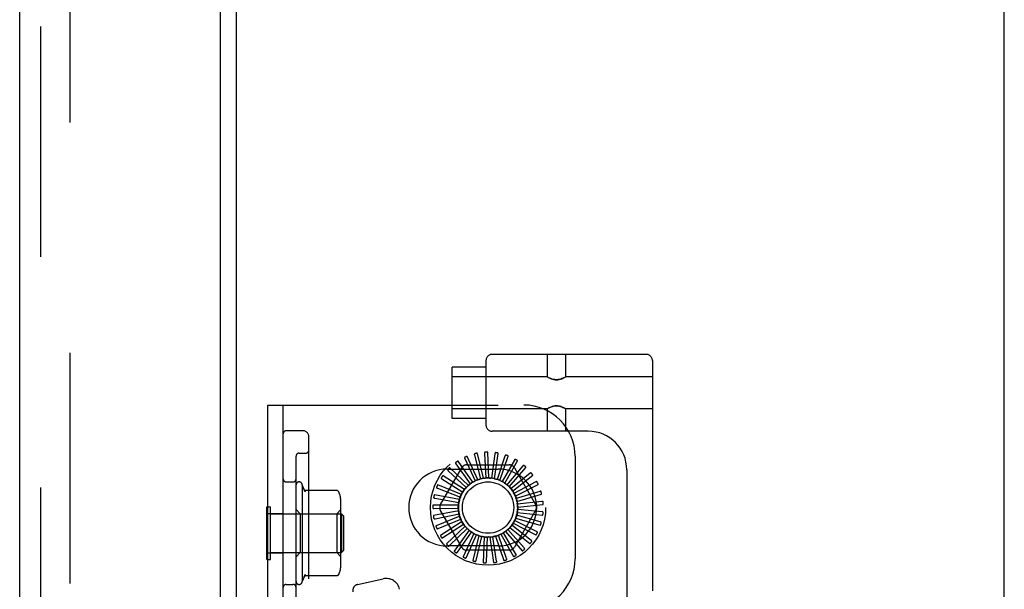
# Model space of a CAD drawing. Header units: inches. Extents: x 0 to 204, y 0 to 132.
# Tile 111 of 118: x 119.8 to 124.61, y 51.31 to 54.09. Entities that reach past the tile are written whole.
import ezdxf

# ---------------------------------------------------------------- set-up
doc = ezdxf.new("R2010")
doc.units = ezdxf.units.IN
doc.header["$LTSCALE"] = 11.243375
doc.header["$MEASUREMENT"] = 0
doc.linetypes.add('HIDDEN', pattern=[0.2, 0.1, -0.1])
doc.layers.get('0').update_dxf_attribs({"linetype": 'CONTINUOUS'})
doc.layers.add('DEFAULT_2', color=8, linetype='HIDDEN')
doc.layers.add('DOOR_ASSEMBLY', color=7, linetype='CONTINUOUS')

msp = doc.modelspace()

# ---------------------------------------------------------------- linework, layer by layer
at = {"color": 3, "linetype": 'Continuous'}
for p, q in [((120.8579, 12.9075), (120.8579, 86.0115)), ((124.6079, 11.5845), (124.6079, 85.9595))]:
    msp.add_line(p, q, dxfattribs=at)
at = {"layer": 'DEFAULT_2', "color": 8, "linetype": 'HIDDEN'}
for p, q in [((120.0454, 86.194), (120.0454, 12.7251)), ((122.8594, 52.4567), (122.1069, 52.4567)), ((122.3757, 52.4567), (122.3757, 52.3472)), ((122.4657, 52.4567), (122.4657, 52.3472)), ((122.0769, 52.4267), (122.0769, 52.1117)), ((122.8894, 52.4267), (122.8894, 46.9262)), ((121.9119, 52.1442), (121.9119, 52.3942)), ((122.0769, 52.3942), (121.9119, 52.3942)), ((122.3757, 52.3472), (121.9119, 52.3472)), ((122.3757, 52.3472), (122.3762, 52.3468)), ((122.3779, 52.3459), (122.3762, 52.3469)), ((122.3807, 52.3444), (122.3777, 52.346)), ((122.4634, 52.3459), (122.4652, 52.3469)), ((122.4651, 52.3468), (122.4657, 52.3472)), ((122.8894, 52.3472), (122.4657, 52.3472)), ((121.0119, 46.7095), (121.0119, 52.2095)), ((121.0119, 52.2095), (122.2619, 52.2095)), ((121.0869, 46.7095), (121.0869, 52.2095)), ((122.3757, 52.1912), (121.9119, 52.1912)), ((122.3757, 52.1912), (122.3762, 52.1915)), ((122.3757, 52.1912), (122.3757, 52.0817)), ((122.3762, 52.1915), (122.3779, 52.1925)), ((122.4636, 52.1924), (122.4606, 52.194)), ((122.4652, 52.1915), (122.4634, 52.1925)), ((122.4651, 52.1916), (122.4657, 52.1912)), ((122.4657, 52.1912), (122.4657, 52.0817)), ((122.8894, 52.1912), (122.4657, 52.1912)), ((122.0769, 52.1442), (121.9119, 52.1442)), ((121.1819, 52.0845), (121.1019, 52.0845)), ((122.5764, 52.0817), (122.1069, 52.0817)), ((121.2119, 46.8645), (121.2119, 52.0545)), ((121.1644, 51.9751), (121.1969, 51.9751)), ((122.0915, 51.8537), (122.0855, 51.9785)), ((121.1494, 51.2089), (121.1494, 51.9601)), ((122.0128, 51.8333), (121.9403, 51.9351)), ((121.9731, 51.9484), (122.0238, 51.8392)), ((122.0376, 51.8451), (121.9857, 51.9587)), ((122.0203, 51.9656), (122.0495, 51.8488)), ((122.0641, 51.852), (122.0347, 51.9734)), ((122.07, 51.9736), (122.0765, 51.8534)), ((122.1203, 51.972), (122.1039, 51.8528)), ((122.1187, 51.8502), (122.1365, 51.9739)), ((122.1693, 51.9609), (122.1308, 51.847)), ((122.1448, 51.8417), (122.1856, 51.9598)), ((122.2154, 51.9408), (122.156, 51.8362)), ((122.1687, 51.8283), (122.2312, 51.9366)), ((122.5119, 51.9595), (122.5119, 51.4595)), ((121.8548, 51.7241), (121.9582, 51.9033)), ((121.8869, 51.897), (122.1369, 51.897)), ((121.8925, 51.8889), (121.9801, 51.8065)), ((121.9907, 51.817), (121.9003, 51.9033)), ((121.9299, 51.9225), (122.0004, 51.8249)), ((121.9835, 51.9179), (122.1904, 51.9179)), ((122.2569, 51.9123), (122.1787, 51.8208)), ((122.1897, 51.8107), (122.2716, 51.9052)), ((122.2156, 51.9033), (122.3191, 51.7241)), ((122.7644, 51.8937), (122.7644, 47.4592)), ((121.1019, 51.8345), (121.1344, 51.8345)), ((121.862, 51.8489), (121.9637, 51.7845)), ((121.9721, 51.7969), (121.867, 51.8644)), ((122.2922, 51.8765), (122.1981, 51.8014)), ((122.207, 51.7894), (122.3052, 51.8667)), ((122.3201, 51.8346), (122.2135, 51.7787)), ((121.1794, 51.8195), (121.1794, 51.3495)), ((121.194, 51.7861), (121.1794, 51.8195)), ((121.3471, 51.793), (121.1953, 51.793)), ((121.8397, 51.8038), (121.9517, 51.7598)), ((121.9577, 51.7736), (121.8417, 51.82)), ((122.22, 51.7653), (122.331, 51.8225)), ((122.3395, 51.7882), (122.2243, 51.7535)), ((121.3684, 51.4329), (121.3684, 51.7361)), ((121.9479, 51.748), (121.8252, 51.7716)), ((121.8263, 51.7553), (121.9446, 51.7333)), ((122.2112, 51.7813), (122.211, 51.7815)), ((122.2281, 51.7391), (122.348, 51.7743)), ((122.3499, 51.739), (122.2301, 51.7267)), ((121.0069, 51.4565), (121.0069, 51.7125)), ((121.0069, 51.7125), (121.0249, 51.7125)), ((121.0249, 51.4565), (121.0249, 51.7125)), ((121.1694, 51.6795), (121.1494, 51.6995)), ((121.3484, 51.6795), (121.3684, 51.6995)), ((121.9431, 51.721), (121.8182, 51.721)), ((121.9436, 51.6935), (121.8208, 51.6699)), ((121.8224, 51.7052), (121.9427, 51.706)), ((121.9582, 51.5158), (121.8548, 51.6949)), ((122.3191, 51.6949), (122.2156, 51.5158)), ((122.3507, 51.6887), (122.2308, 51.6993)), ((122.2312, 51.7118), (122.3556, 51.7237)), ((121.0119, 51.681), (121.0869, 51.681)), ((121.0249, 51.6785), (121.3719, 51.6785)), ((121.1694, 51.6795), (121.1694, 51.4895)), ((121.1694, 51.6795), (121.3484, 51.6795)), ((121.3484, 51.6795), (121.3484, 51.4895)), ((121.3719, 51.6785), (121.3719, 51.4905)), ((121.3819, 51.6685), (121.3719, 51.6785)), ((121.3819, 51.6685), (121.3819, 51.5005)), ((121.828, 51.6552), (121.946, 51.6788)), ((121.9492, 51.6667), (121.8332, 51.6202)), ((121.8429, 51.6072), (121.9544, 51.6527)), ((121.9598, 51.6414), (121.8546, 51.5738)), ((122.3241, 51.5922), (122.2167, 51.6466)), ((122.2217, 51.658), (122.3416, 51.6228)), ((122.342, 51.6392), (122.2263, 51.6723)), ((122.229, 51.6845), (122.3534, 51.6726)), ((121.8667, 51.5628), (121.9675, 51.6286)), ((121.975, 51.6186), (121.8845, 51.5323)), ((121.8984, 51.5238), (121.985, 51.6075)), ((121.9942, 51.599), (121.9217, 51.4972)), ((121.937, 51.4915), (122.0061, 51.59)), ((122.1724, 51.5934), (122.2543, 51.4989)), ((122.2634, 51.5124), (122.184, 51.6028)), ((122.1929, 51.6116), (122.2911, 51.5344)), ((122.2976, 51.5494), (122.2025, 51.6232)), ((122.2095, 51.6335), (122.3206, 51.5762)), ((122.0168, 51.5835), (121.9649, 51.4698)), ((121.981, 51.4671), (122.0302, 51.5769)), ((122.0419, 51.5725), (122.0124, 51.451)), ((122.0288, 51.4514), (122.0563, 51.5685)), ((122.0687, 51.5664), (122.0627, 51.4416)), ((122.0787, 51.4451), (122.0836, 51.5653)), ((122.0961, 51.5656), (122.1139, 51.4419)), ((122.1289, 51.4483), (122.1109, 51.5673)), ((122.1231, 51.5699), (122.164, 51.4518)), ((122.1775, 51.4609), (122.1374, 51.5744)), ((122.1489, 51.5793), (122.2114, 51.471)), ((122.223, 51.4826), (122.1621, 51.5864)), ((121.3819, 51.5005), (121.3719, 51.4905)), ((122.1369, 51.522), (121.8869, 51.522)), ((122.1904, 51.5012), (121.9835, 51.5012)), ((121.0069, 51.4565), (121.0249, 51.4565)), ((121.0119, 51.488), (121.0869, 51.488)), ((121.0249, 51.4905), (121.3719, 51.4905)), ((121.1694, 51.4895), (121.1494, 51.4695)), ((121.1694, 51.4895), (121.3484, 51.4895)), ((121.3484, 51.4895), (121.3684, 51.4695)), ((121.194, 51.3829), (121.1794, 51.3495)), ((121.3471, 51.376), (121.1953, 51.376)), ((121.4501, 51.3344), (121.5746, 51.362)), ((121.1019, 51.3345), (121.1344, 51.3345))]:
    msp.add_line(p, q, dxfattribs=at)
for points in [[(122.4611, 52.3446), (122.4575, 52.3428), (122.4531, 52.3407), (122.4479, 52.3385), (122.4419, 52.3364), (122.4353, 52.3346), (122.4281, 52.3334), (122.4206, 52.3329), (122.4132, 52.3334), (122.406, 52.3346), (122.3994, 52.3364), (122.3934, 52.3385), (122.3882, 52.3407), (122.3838, 52.3428), (122.3803, 52.3446)], [(122.3807, 52.3444), (122.3846, 52.3424), (122.3893, 52.3402), (122.3949, 52.3379), (122.401, 52.3359), (122.4074, 52.3343), (122.414, 52.3333), (122.4207, 52.3329), (122.4274, 52.3333), (122.434, 52.3343), (122.4405, 52.3359), (122.4465, 52.338), (122.452, 52.3402), (122.4568, 52.3424), (122.4607, 52.3444), (122.4636, 52.346)], [(122.3777, 52.1924), (122.3807, 52.194), (122.3845, 52.196), (122.3893, 52.1982), (122.3948, 52.2004), (122.4009, 52.2025), (122.4073, 52.2041), (122.4139, 52.2051), (122.4206, 52.2055), (122.4273, 52.2051), (122.4339, 52.2041), (122.4404, 52.2025), (122.4465, 52.2005), (122.452, 52.1982), (122.4568, 52.196), (122.4606, 52.194)], [(122.4611, 52.1938), (122.4576, 52.1956), (122.4532, 52.1977), (122.448, 52.1999), (122.442, 52.202), (122.4354, 52.2038), (122.4282, 52.205), (122.4208, 52.2055), (122.4133, 52.205), (122.406, 52.2038), (122.3994, 52.202), (122.3935, 52.1999), (122.3882, 52.1977), (122.3838, 52.1956), (122.3803, 52.1938)], [(122.0724, 51.9794), (122.072, 51.9793), (122.0716, 51.9792), (122.0712, 51.979), (122.0709, 51.9787), (122.0706, 51.9783), (122.0704, 51.9779), (122.0703, 51.9775), (122.0702, 51.977), (122.0701, 51.9765), (122.07, 51.976), (122.07, 51.9754), (122.07, 51.9748), (122.07, 51.9742), (122.07, 51.9736)], [(122.0855, 51.9785), (122.0855, 51.9787), (122.0854, 51.9788), (122.0853, 51.979), (122.0852, 51.9791), (122.085, 51.9792), (122.0848, 51.9793), (122.0846, 51.9793), (122.0844, 51.9794), (122.0842, 51.9795), (122.0839, 51.9795), (122.0837, 51.9796), (122.0834, 51.9796), (122.0831, 51.9796), (122.0829, 51.9797), (122.0826, 51.9797), (122.0823, 51.9797), (122.082, 51.9797), (122.0817, 51.9797), (122.0813, 51.9797), (122.0811, 51.9797)], [(122.1238, 51.9773), (122.1233, 51.9773), (122.1229, 51.9772), (122.1225, 51.9771), (122.1221, 51.9768), (122.1218, 51.9765), (122.1215, 51.9762), (122.1213, 51.9758), (122.1211, 51.9754), (122.1209, 51.9749), (122.1207, 51.9743), (122.1206, 51.9738), (122.1205, 51.9732), (122.1204, 51.9726), (122.1203, 51.972)], [(122.1365, 51.9739), (122.1365, 51.9741), (122.1364, 51.9743), (122.1363, 51.9744), (122.1362, 51.9746), (122.1361, 51.9747), (122.1359, 51.9748), (122.1357, 51.9749), (122.1355, 51.975), (122.1353, 51.9751), (122.1351, 51.9752), (122.1348, 51.9753), (122.1346, 51.9754), (122.1343, 51.9755), (122.1341, 51.9756), (122.1338, 51.9756), (122.1335, 51.9757), (122.1332, 51.9758), (122.1329, 51.9758), (122.1326, 51.9759), (122.1322, 51.976)], [(121.9288, 51.9287), (121.9285, 51.9284), (121.9282, 51.9281), (121.928, 51.9277), (121.9279, 51.9273), (121.9279, 51.9269), (121.9279, 51.9264), (121.928, 51.926), (121.9282, 51.9255), (121.9284, 51.925), (121.9286, 51.9245), (121.9289, 51.924), (121.9292, 51.9235), (121.9296, 51.923), (121.9299, 51.9225)], [(121.9403, 51.9351), (121.9402, 51.9352), (121.9401, 51.9353), (121.9399, 51.9353), (121.9397, 51.9353), (121.9395, 51.9353), (121.9393, 51.9353), (121.9391, 51.9353), (121.9389, 51.9352), (121.9386, 51.9351), (121.9384, 51.935), (121.9382, 51.9349), (121.9379, 51.9348), (121.9377, 51.9347), (121.9375, 51.9346), (121.9372, 51.9345), (121.9369, 51.9343), (121.9367, 51.9342), (121.9364, 51.934), (121.9361, 51.9338), (121.9359, 51.9337)], [(121.9732, 51.9547), (121.9728, 51.9544), (121.9724, 51.9542), (121.9722, 51.9538), (121.972, 51.9534), (121.9719, 51.953), (121.9719, 51.9526), (121.9719, 51.9521), (121.9719, 51.9516), (121.9721, 51.9511), (121.9722, 51.9506), (121.9724, 51.95), (121.9726, 51.9495), (121.9728, 51.9489), (121.9731, 51.9484)], [(121.9857, 51.9587), (121.9856, 51.9589), (121.9854, 51.959), (121.9853, 51.9591), (121.9851, 51.9591), (121.9849, 51.9592), (121.9847, 51.9592), (121.9845, 51.9592), (121.9843, 51.9591), (121.984, 51.9591), (121.9838, 51.9591), (121.9835, 51.959), (121.9833, 51.959), (121.983, 51.9589), (121.9828, 51.9588), (121.9825, 51.9587), (121.9822, 51.9586), (121.9819, 51.9585), (121.9816, 51.9584), (121.9813, 51.9583), (121.981, 51.9582)], [(122.0216, 51.9718), (122.0212, 51.9716), (122.0208, 51.9714), (122.0205, 51.9711), (122.0202, 51.9708), (122.0201, 51.9704), (122.0199, 51.97), (122.0199, 51.9695), (122.0198, 51.969), (122.0198, 51.9685), (122.0199, 51.9679), (122.02, 51.9674), (122.0201, 51.9668), (122.0202, 51.9662), (122.0203, 51.9656)], [(122.0347, 51.9734), (122.0346, 51.9736), (122.0345, 51.9737), (122.0343, 51.9738), (122.0342, 51.9739), (122.034, 51.9739), (122.0338, 51.974), (122.0336, 51.974), (122.0333, 51.9741), (122.0331, 51.9741), (122.0329, 51.9741), (122.0326, 51.9741), (122.0324, 51.9741), (122.0321, 51.974), (122.0318, 51.974), (122.0315, 51.974), (122.0312, 51.974), (122.0309, 51.9739), (122.0306, 51.9739), (122.0303, 51.9738), (122.0299, 51.9737)], [(122.1738, 51.9655), (122.1733, 51.9656), (122.1729, 51.9656), (122.1725, 51.9655), (122.1721, 51.9653), (122.1717, 51.9651), (122.1714, 51.9648), (122.1711, 51.9645), (122.1708, 51.9641), (122.1705, 51.9636), (122.1702, 51.9632), (122.17, 51.9626), (122.1698, 51.9621), (122.1696, 51.9615), (122.1693, 51.9609)], [(122.1856, 51.9598), (122.1856, 51.9599), (122.1856, 51.9601), (122.1856, 51.9603), (122.1855, 51.9604), (122.1853, 51.9606), (122.1852, 51.9607), (122.185, 51.9609), (122.1849, 51.961), (122.1847, 51.9612), (122.1845, 51.9613), (122.1843, 51.9614), (122.184, 51.9616), (122.1838, 51.9617), (122.1836, 51.9618), (122.1833, 51.962), (122.183, 51.9621), (122.1827, 51.9622), (122.1825, 51.9623), (122.1822, 51.9624), (122.1819, 51.9626)], [(122.2206, 51.9444), (122.2202, 51.9446), (122.2198, 51.9447), (122.2194, 51.9447), (122.2189, 51.9446), (122.2186, 51.9445), (122.2182, 51.9442), (122.2178, 51.9439), (122.2174, 51.9436), (122.2171, 51.9432), (122.2167, 51.9428), (122.2164, 51.9423), (122.2161, 51.9419), (122.2158, 51.9413), (122.2154, 51.9408)], [(122.2312, 51.9366), (122.2313, 51.9367), (122.2313, 51.9369), (122.2312, 51.9371), (122.2312, 51.9372), (122.2311, 51.9374), (122.231, 51.9376), (122.2308, 51.9378), (122.2307, 51.9379), (122.2305, 51.9381), (122.2304, 51.9383), (122.2302, 51.9385), (122.23, 51.9386), (122.2298, 51.9388), (122.2296, 51.939), (122.2293, 51.9392), (122.2291, 51.9393), (122.2288, 51.9395), (122.2286, 51.9397), (122.2283, 51.9399), (122.228, 51.9401)], [(121.8902, 51.8948), (121.8899, 51.8945), (121.8897, 51.8941), (121.8896, 51.8937), (121.8896, 51.8933), (121.8896, 51.8928), (121.8898, 51.8924), (121.89, 51.892), (121.8902, 51.8915), (121.8905, 51.8911), (121.8908, 51.8907), (121.8912, 51.8902), (121.8916, 51.8898), (121.892, 51.8894), (121.8925, 51.8889)], [(121.9003, 51.9033), (121.9001, 51.9034), (121.9, 51.9034), (121.8998, 51.9034), (121.8996, 51.9034), (121.8994, 51.9034), (121.8992, 51.9033), (121.899, 51.9032), (121.8988, 51.9031), (121.8986, 51.903), (121.8984, 51.9029), (121.8982, 51.9027), (121.898, 51.9026), (121.8978, 51.9024), (121.8976, 51.9022), (121.8973, 51.9021), (121.8971, 51.9019), (121.8969, 51.9017), (121.8966, 51.9014), (121.8964, 51.9012), (121.8961, 51.901)], [(122.2627, 51.9149), (122.2623, 51.9151), (122.2619, 51.9153), (122.2615, 51.9154), (122.2611, 51.9154), (122.2606, 51.9153), (122.2602, 51.9152), (122.2598, 51.9149), (122.2594, 51.9147), (122.259, 51.9144), (122.2585, 51.914), (122.2581, 51.9136), (122.2577, 51.9132), (122.2573, 51.9128), (122.2569, 51.9123)], [(122.2716, 51.9052), (122.2716, 51.9053), (122.2717, 51.9055), (122.2717, 51.9056), (122.2717, 51.9058), (122.2716, 51.906), (122.2715, 51.9062), (122.2714, 51.9064), (122.2713, 51.9066), (122.2712, 51.9068), (122.2711, 51.907), (122.2709, 51.9072), (122.2708, 51.9074), (122.2706, 51.9076), (122.2704, 51.9078), (122.2702, 51.908), (122.27, 51.9083), (122.2698, 51.9085), (122.2696, 51.9087), (122.2693, 51.909), (122.2691, 51.9092)], [(122.2983, 51.8779), (122.298, 51.8782), (122.2977, 51.8785), (122.2973, 51.8786), (122.2969, 51.8787), (122.2964, 51.8787), (122.296, 51.8786), (122.2955, 51.8785), (122.2951, 51.8783), (122.2946, 51.8781), (122.2941, 51.8778), (122.2937, 51.8775), (122.2932, 51.8772), (122.2927, 51.8769), (122.2922, 51.8765)], [(121.8587, 51.8543), (121.8585, 51.8538), (121.8583, 51.8534), (121.8583, 51.853), (121.8584, 51.8526), (121.8585, 51.8522), (121.8587, 51.8518), (121.859, 51.8514), (121.8593, 51.851), (121.8597, 51.8507), (121.8601, 51.8503), (121.8605, 51.8499), (121.861, 51.8496), (121.8615, 51.8492), (121.862, 51.8489)], [(121.867, 51.8644), (121.8668, 51.8645), (121.8667, 51.8645), (121.8665, 51.8645), (121.8663, 51.8645), (121.8661, 51.8644), (121.866, 51.8643), (121.8658, 51.8641), (121.8656, 51.864), (121.8654, 51.8639), (121.8652, 51.8637), (121.8651, 51.8635), (121.8649, 51.8633), (121.8647, 51.8631), (121.8645, 51.8629), (121.8643, 51.8627), (121.8641, 51.8625), (121.8639, 51.8622), (121.8638, 51.862), (121.8636, 51.8617), (121.8634, 51.8615)], [(122.0128, 51.8333), (122.0148, 51.8342), (122.0169, 51.8352), (122.0189, 51.8361), (122.0209, 51.8369)], [(122.0238, 51.8392), (122.0234, 51.8387), (122.023, 51.8383), (122.0225, 51.8379), (122.022, 51.8375), (122.0215, 51.8372), (122.0209, 51.8369)], [(122.0376, 51.8451), (122.0397, 51.8456), (122.0419, 51.8462), (122.0441, 51.8467), (122.0462, 51.8471)], [(122.0495, 51.8488), (122.049, 51.8484), (122.0485, 51.8481), (122.048, 51.8477), (122.0474, 51.8475), (122.0468, 51.8473), (122.0462, 51.8471)], [(122.0641, 51.852), (122.0663, 51.8521), (122.0686, 51.8522), (122.0708, 51.8523), (122.073, 51.8523)], [(122.0765, 51.8534), (122.076, 51.8531), (122.0754, 51.8528), (122.0748, 51.8526), (122.0742, 51.8525), (122.0736, 51.8524), (122.073, 51.8523)], [(122.0915, 51.8537), (122.0937, 51.8534), (122.0959, 51.8531), (122.0981, 51.8528), (122.1003, 51.8524)], [(122.1039, 51.8528), (122.1034, 51.8526), (122.1028, 51.8524), (122.1021, 51.8523), (122.1015, 51.8523), (122.1009, 51.8523), (122.1003, 51.8524)], [(122.1187, 51.8502), (122.1208, 51.8495), (122.1229, 51.8488), (122.125, 51.8481), (122.1271, 51.8473)], [(122.1308, 51.847), (122.1301, 51.8469), (122.1295, 51.8468), (122.1289, 51.8469), (122.1283, 51.8469), (122.1277, 51.8471), (122.1271, 51.8473)], [(122.1448, 51.8417), (122.1467, 51.8406), (122.1486, 51.8395), (122.1505, 51.8383), (122.1524, 51.8372)], [(122.156, 51.8362), (122.1553, 51.8362), (122.1547, 51.8363), (122.1541, 51.8364), (122.1535, 51.8366), (122.153, 51.8369), (122.1524, 51.8372)], [(122.3052, 51.8667), (122.3054, 51.8668), (122.3054, 51.867), (122.3055, 51.8671), (122.3055, 51.8673), (122.3055, 51.8675), (122.3054, 51.8677), (122.3054, 51.8679), (122.3053, 51.8681), (122.3052, 51.8684), (122.3051, 51.8686), (122.305, 51.8688), (122.3049, 51.869), (122.3048, 51.8693), (122.3046, 51.8695), (122.3045, 51.8698), (122.3043, 51.87), (122.3041, 51.8703), (122.304, 51.8706), (122.3038, 51.8708), (122.3036, 51.871)], [(122.3264, 51.8348), (122.3261, 51.8352), (122.3258, 51.8355), (122.3255, 51.8358), (122.3251, 51.8359), (122.3247, 51.836), (122.3242, 51.836), (122.3238, 51.836), (122.3233, 51.8359), (122.3228, 51.8358), (122.3223, 51.8356), (122.3217, 51.8354), (122.3212, 51.8351), (122.3206, 51.8349), (122.3201, 51.8346)], [(121.1881, 51.7963), (121.1894, 51.7946), (121.1905, 51.7928), (121.1916, 51.7911), (121.1925, 51.7893), (121.1934, 51.7876), (121.1941, 51.7859)], [(121.1953, 51.793), (121.1941, 51.7931), (121.1928, 51.7934), (121.1916, 51.7938), (121.1906, 51.7943), (121.1898, 51.7947), (121.1892, 51.7952), (121.1888, 51.7955), (121.1885, 51.7958), (121.1883, 51.7961), (121.1882, 51.7963), (121.1881, 51.7963)], [(121.3548, 51.7894), (121.354, 51.7903), (121.3531, 51.7911), (121.3521, 51.7917), (121.351, 51.7922), (121.3499, 51.7927), (121.3487, 51.7929), (121.3475, 51.793), (121.3471, 51.793)], [(121.364, 51.7713), (121.3638, 51.772), (121.3622, 51.7768), (121.3602, 51.7814), (121.3576, 51.7857), (121.3548, 51.7894)], [(121.8354, 51.8084), (121.8353, 51.808), (121.8352, 51.8076), (121.8353, 51.8072), (121.8354, 51.8068), (121.8356, 51.8064), (121.8359, 51.806), (121.8363, 51.8057), (121.8366, 51.8054), (121.8371, 51.8051), (121.8375, 51.8048), (121.838, 51.8046), (121.8386, 51.8043), (121.8391, 51.8041), (121.8397, 51.8038)], [(121.8417, 51.82), (121.8415, 51.8201), (121.8413, 51.82), (121.8411, 51.82), (121.841, 51.8199), (121.8408, 51.8198), (121.8407, 51.8197), (121.8405, 51.8195), (121.8404, 51.8193), (121.8402, 51.8191), (121.8401, 51.819), (121.8399, 51.8187), (121.8398, 51.8185), (121.8396, 51.8183), (121.8395, 51.8181), (121.8394, 51.8178), (121.8392, 51.8175), (121.8391, 51.8173), (121.8389, 51.817), (121.8388, 51.8167), (121.8387, 51.8163)], [(121.9637, 51.7845), (121.9636, 51.7839), (121.9635, 51.7833), (121.9634, 51.7827), (121.9631, 51.7821), (121.9628, 51.7816), (121.9625, 51.781)], [(121.9721, 51.7969), (121.9736, 51.7985), (121.9752, 51.8001), (121.9767, 51.8017), (121.9783, 51.8033)], [(121.9801, 51.8065), (121.9799, 51.8059), (121.9797, 51.8053), (121.9794, 51.8048), (121.9791, 51.8042), (121.9787, 51.8037), (121.9783, 51.8033)], [(121.9907, 51.817), (121.9925, 51.8183), (121.9943, 51.8196), (121.9962, 51.8209), (121.998, 51.8221)], [(122.0004, 51.8249), (122.0001, 51.8244), (121.9998, 51.8239), (121.9994, 51.8234), (121.999, 51.8229), (121.9985, 51.8225), (121.998, 51.8221)], [(122.1687, 51.8283), (122.1704, 51.8269), (122.1721, 51.8255), (122.1738, 51.824), (122.1754, 51.8225)], [(122.1787, 51.8208), (122.1781, 51.821), (122.1775, 51.8212), (122.1769, 51.8214), (122.1764, 51.8217), (122.1759, 51.8221), (122.1754, 51.8225)], [(122.1897, 51.8107), (122.1911, 51.809), (122.1925, 51.8072), (122.1939, 51.8055), (122.1952, 51.8037)], [(122.1981, 51.8014), (122.1975, 51.8017), (122.197, 51.802), (122.1965, 51.8024), (122.196, 51.8028), (122.1956, 51.8032), (122.1952, 51.8037)], [(122.207, 51.7894), (122.2077, 51.7881), (122.2084, 51.7868), (122.2091, 51.7855), (122.2098, 51.7842), (122.2104, 51.7828), (122.211, 51.7815)], [(122.331, 51.8225), (122.3312, 51.8226), (122.3313, 51.8228), (122.3314, 51.8229), (122.3314, 51.8231), (122.3314, 51.8233), (122.3314, 51.8235), (122.3314, 51.8237), (122.3314, 51.8239), (122.3313, 51.8242), (122.3313, 51.8244), (122.3312, 51.8247), (122.3311, 51.8249), (122.3311, 51.8252), (122.331, 51.8254), (122.3309, 51.8257), (122.3308, 51.826), (122.3307, 51.8263), (122.3305, 51.8266), (122.3304, 51.8269), (122.3302, 51.8272)], [(122.3458, 51.7872), (122.3456, 51.7877), (122.3454, 51.788), (122.3451, 51.7883), (122.3447, 51.7886), (122.3443, 51.7887), (122.3439, 51.7888), (122.3434, 51.7889), (122.3429, 51.7889), (122.3424, 51.7888), (122.3419, 51.7888), (122.3413, 51.7887), (122.3407, 51.7885), (122.3401, 51.7884), (122.3395, 51.7882)], [(121.8212, 51.7591), (121.8212, 51.7586), (121.8212, 51.7582), (121.8214, 51.7578), (121.8216, 51.7574), (121.8219, 51.7571), (121.8222, 51.7568), (121.8226, 51.7565), (121.823, 51.7563), (121.8235, 51.7561), (121.824, 51.7559), (121.8245, 51.7557), (121.8251, 51.7556), (121.8257, 51.7555), (121.8263, 51.7553)], [(121.8252, 51.7716), (121.825, 51.7716), (121.8248, 51.7716), (121.8247, 51.7715), (121.8245, 51.7714), (121.8244, 51.7712), (121.8243, 51.7711), (121.8241, 51.7709), (121.824, 51.7707), (121.8239, 51.7705), (121.8238, 51.7703), (121.8237, 51.77), (121.8236, 51.7698), (121.8235, 51.7695), (121.8234, 51.7693), (121.8233, 51.769), (121.8233, 51.7687), (121.8232, 51.7684), (121.8231, 51.7681), (121.823, 51.7678), (121.8229, 51.7674)], [(121.9479, 51.748), (121.9487, 51.75), (121.9495, 51.7521), (121.9504, 51.7542), (121.9512, 51.7562)], [(121.9517, 51.7598), (121.9518, 51.7592), (121.9518, 51.7586), (121.9517, 51.758), (121.9516, 51.7574), (121.9515, 51.7568), (121.9512, 51.7562)], [(121.9577, 51.7736), (121.9588, 51.7755), (121.96, 51.7773), (121.9613, 51.7792), (121.9625, 51.781)], [(122.2135, 51.7787), (122.213, 51.7791), (122.2126, 51.7794), (122.2122, 51.7798), (122.2118, 51.7803), (122.2115, 51.7808), (122.2112, 51.7813)], [(122.22, 51.7653), (122.2206, 51.7631), (122.2213, 51.761), (122.2219, 51.7589), (122.2224, 51.7567)], [(122.2243, 51.7535), (122.2239, 51.754), (122.2235, 51.7545), (122.2231, 51.755), (122.2228, 51.7555), (122.2226, 51.7561), (122.2224, 51.7567)], [(122.2281, 51.7391), (122.2284, 51.7369), (122.2286, 51.7346), (122.2288, 51.7324), (122.2289, 51.7302)], [(122.348, 51.7743), (122.3482, 51.7744), (122.3483, 51.7745), (122.3484, 51.7746), (122.3485, 51.7748), (122.3485, 51.775), (122.3486, 51.7752), (122.3486, 51.7754), (122.3486, 51.7756), (122.3486, 51.7759), (122.3486, 51.7761), (122.3486, 51.7763), (122.3486, 51.7766), (122.3485, 51.7769), (122.3485, 51.7771), (122.3485, 51.7774), (122.3484, 51.7777), (122.3483, 51.778), (122.3483, 51.7783), (122.3482, 51.7786), (122.3481, 51.7789)], [(122.3558, 51.7368), (122.3557, 51.7373), (122.3555, 51.7377), (122.3553, 51.738), (122.355, 51.7383), (122.3546, 51.7386), (122.3542, 51.7388), (122.3538, 51.7389), (122.3533, 51.739), (122.3528, 51.7391), (122.3522, 51.7391), (122.3517, 51.7391), (122.3511, 51.7391), (122.3505, 51.739), (122.3499, 51.739)], [(121.8182, 51.721), (121.818, 51.7209), (121.8178, 51.7208), (121.8177, 51.7207), (121.8176, 51.7206), (121.8175, 51.7204), (121.8174, 51.7202), (121.8173, 51.72), (121.8172, 51.7198), (121.8171, 51.7196), (121.8171, 51.7194), (121.817, 51.7191), (121.817, 51.7189), (121.8169, 51.7186), (121.8169, 51.7183), (121.8168, 51.7181), (121.8168, 51.7178), (121.8168, 51.7174), (121.8168, 51.7171), (121.8167, 51.7168), (121.8167, 51.7166)], [(121.8167, 51.7079), (121.8167, 51.7074), (121.8168, 51.707), (121.817, 51.7066), (121.8173, 51.7063), (121.8176, 51.7061), (121.818, 51.7058), (121.8185, 51.7057), (121.8189, 51.7055), (121.8194, 51.7054), (121.82, 51.7053), (121.8205, 51.7053), (121.8211, 51.7052), (121.8217, 51.7052), (121.8224, 51.7052)], [(121.9427, 51.706), (121.943, 51.7054), (121.9432, 51.7049), (121.9434, 51.7043), (121.9435, 51.7037), (121.9436, 51.703), (121.9436, 51.7024)], [(121.9431, 51.721), (121.9435, 51.7231), (121.9439, 51.7253), (121.9444, 51.7275), (121.9449, 51.7297)], [(121.9436, 51.6935), (121.9435, 51.6958), (121.9435, 51.698), (121.9435, 51.7002), (121.9436, 51.7024)], [(121.9446, 51.7333), (121.9448, 51.7328), (121.9449, 51.7321), (121.945, 51.7315), (121.945, 51.7309), (121.945, 51.7303), (121.9449, 51.7297)], [(122.2301, 51.7267), (122.2298, 51.7273), (122.2295, 51.7278), (122.2293, 51.7284), (122.2291, 51.729), (122.229, 51.7296), (122.2289, 51.7302)], [(122.2308, 51.6993), (122.2306, 51.6999), (122.2304, 51.7005), (122.2303, 51.7011), (122.2302, 51.7017), (122.2302, 51.7023), (122.2303, 51.703)], [(122.2312, 51.7118), (122.231, 51.7096), (122.2308, 51.7074), (122.2305, 51.7052), (122.2303, 51.703)], [(122.3561, 51.6855), (122.3561, 51.6859), (122.356, 51.6864), (122.3559, 51.6867), (122.3556, 51.6871), (122.3553, 51.6874), (122.3549, 51.6876), (122.3545, 51.6879), (122.3541, 51.688), (122.3536, 51.6882), (122.353, 51.6883), (122.3525, 51.6885), (122.3519, 51.6886), (122.3513, 51.6886), (122.3507, 51.6887)], [(122.3556, 51.7237), (122.3557, 51.7237), (122.3559, 51.7238), (122.356, 51.724), (122.3561, 51.7241), (122.3562, 51.7243), (122.3563, 51.7245), (122.3563, 51.7247), (122.3564, 51.7249), (122.3564, 51.7251), (122.3565, 51.7254), (122.3565, 51.7256), (122.3565, 51.7259), (122.3566, 51.7261), (122.3566, 51.7264), (122.3566, 51.7267), (122.3566, 51.727), (122.3566, 51.7273), (122.3566, 51.7276), (122.3566, 51.7279), (122.3565, 51.7282)], [(121.8208, 51.6699), (121.8207, 51.6698), (121.8205, 51.6697), (121.8204, 51.6696), (121.8203, 51.6694), (121.8203, 51.6692), (121.8202, 51.669), (121.8202, 51.6688), (121.8201, 51.6686), (121.8201, 51.6684), (121.8201, 51.6681), (121.8201, 51.6679), (121.8201, 51.6676), (121.8201, 51.6673), (121.8201, 51.6671), (121.8201, 51.6668), (121.8201, 51.6665), (121.8202, 51.6662), (121.8202, 51.6659), (121.8203, 51.6655), (121.8203, 51.6652)], [(121.8218, 51.6568), (121.822, 51.6563), (121.8222, 51.6559), (121.8225, 51.6556), (121.8228, 51.6554), (121.8232, 51.6552), (121.8236, 51.655), (121.824, 51.6549), (121.8245, 51.6549), (121.8251, 51.6549), (121.8256, 51.6549), (121.8262, 51.6549), (121.8268, 51.655), (121.8273, 51.6551), (121.828, 51.6552)], [(121.946, 51.6788), (121.9464, 51.6783), (121.9467, 51.6778), (121.947, 51.6772), (121.9472, 51.6766), (121.9474, 51.676), (121.9475, 51.6754)], [(121.9492, 51.6667), (121.9487, 51.6689), (121.9483, 51.6711), (121.9479, 51.6732), (121.9475, 51.6754)], [(121.9544, 51.6527), (121.9548, 51.6522), (121.9553, 51.6518), (121.9556, 51.6513), (121.956, 51.6508), (121.9563, 51.6502), (121.9565, 51.6497)], [(121.9598, 51.6414), (121.9589, 51.6434), (121.9581, 51.6455), (121.9573, 51.6476), (121.9565, 51.6497)], [(122.2167, 51.6466), (122.2167, 51.6472), (122.2168, 51.6478), (122.2169, 51.6484), (122.2171, 51.649), (122.2173, 51.6496), (122.2176, 51.6502)], [(122.2217, 51.658), (122.2207, 51.656), (122.2197, 51.6541), (122.2186, 51.6521), (122.2176, 51.6502)], [(122.2263, 51.6723), (122.2262, 51.6729), (122.2261, 51.6735), (122.2261, 51.6741), (122.2261, 51.6748), (122.2263, 51.6754), (122.2264, 51.676)], [(122.229, 51.6845), (122.2284, 51.6823), (122.2278, 51.6802), (122.2271, 51.6781), (122.2264, 51.676)], [(122.3467, 51.635), (122.3468, 51.6354), (122.3468, 51.6358), (122.3467, 51.6363), (122.3465, 51.6366), (122.3463, 51.637), (122.346, 51.6373), (122.3456, 51.6376), (122.3452, 51.6379), (122.3447, 51.6381), (122.3442, 51.6384), (122.3437, 51.6386), (122.3432, 51.6388), (122.3426, 51.639), (122.342, 51.6392)], [(122.3534, 51.6726), (122.3536, 51.6726), (122.3537, 51.6727), (122.3539, 51.6728), (122.354, 51.6729), (122.3541, 51.6731), (122.3542, 51.6732), (122.3543, 51.6734), (122.3544, 51.6736), (122.3545, 51.6738), (122.3546, 51.6741), (122.3547, 51.6743), (122.3548, 51.6746), (122.3548, 51.6748), (122.3549, 51.6751), (122.355, 51.6754), (122.355, 51.6757), (122.3551, 51.676), (122.3551, 51.6763), (122.3552, 51.6766), (122.3552, 51.677)], [(121.8332, 51.6202), (121.833, 51.6201), (121.8329, 51.62), (121.8328, 51.6199), (121.8328, 51.6197), (121.8327, 51.6195), (121.8327, 51.6193), (121.8327, 51.6191), (121.8327, 51.6189), (121.8327, 51.6186), (121.8327, 51.6184), (121.8328, 51.6181), (121.8328, 51.6179), (121.8329, 51.6176), (121.833, 51.6173), (121.833, 51.6171), (121.8331, 51.6168), (121.8332, 51.6165), (121.8333, 51.6162), (121.8334, 51.6159), (121.8335, 51.6156)], [(121.8366, 51.6075), (121.8368, 51.6071), (121.8371, 51.6068), (121.8374, 51.6065), (121.8378, 51.6063), (121.8382, 51.6062), (121.8387, 51.6062), (121.8391, 51.6062), (121.8396, 51.6062), (121.8401, 51.6063), (121.8407, 51.6064), (121.8412, 51.6066), (121.8418, 51.6067), (121.8423, 51.6069), (121.8429, 51.6072)], [(121.9675, 51.6286), (121.9681, 51.6283), (121.9686, 51.6279), (121.969, 51.6275), (121.9695, 51.6271), (121.9699, 51.6266), (121.9702, 51.6261)], [(121.975, 51.6186), (121.9737, 51.6204), (121.9725, 51.6223), (121.9713, 51.6242), (121.9702, 51.6261)], [(121.985, 51.6075), (121.9856, 51.6073), (121.9861, 51.607), (121.9867, 51.6067), (121.9872, 51.6063), (121.9877, 51.6059), (121.9881, 51.6055)], [(121.9942, 51.599), (121.9926, 51.6006), (121.9911, 51.6022), (121.9896, 51.6038), (121.9881, 51.6055)], [(122.0061, 51.59), (122.0068, 51.5899), (122.0074, 51.5898), (122.008, 51.5896), (122.0085, 51.5893), (122.0091, 51.589), (122.0096, 51.5887)], [(122.1724, 51.5934), (122.1705, 51.5922), (122.1686, 51.5911), (122.1667, 51.59), (122.1647, 51.589)], [(122.184, 51.6028), (122.1842, 51.6034), (122.1845, 51.604), (122.1849, 51.6045), (122.1852, 51.605), (122.1857, 51.6055), (122.1861, 51.6059)], [(122.1929, 51.6116), (122.1912, 51.6102), (122.1895, 51.6087), (122.1878, 51.6073), (122.1861, 51.6059)], [(122.2025, 51.6232), (122.2026, 51.6238), (122.2027, 51.6244), (122.203, 51.6249), (122.2033, 51.6255), (122.2036, 51.626), (122.204, 51.6265)], [(122.2095, 51.6335), (122.2081, 51.6317), (122.2068, 51.6299), (122.2054, 51.6282), (122.204, 51.6265)], [(122.3279, 51.5871), (122.3281, 51.5876), (122.3281, 51.588), (122.3281, 51.5884), (122.328, 51.5888), (122.3278, 51.5892), (122.3276, 51.5896), (122.3273, 51.5899), (122.327, 51.5903), (122.3266, 51.5906), (122.3261, 51.5909), (122.3256, 51.5913), (122.3251, 51.5916), (122.3246, 51.5919), (122.3241, 51.5922)], [(122.3416, 51.6228), (122.3417, 51.6228), (122.3419, 51.6228), (122.3421, 51.6229), (122.3422, 51.623), (122.3424, 51.6231), (122.3425, 51.6233), (122.3427, 51.6235), (122.3428, 51.6236), (122.3429, 51.6238), (122.3431, 51.624), (122.3432, 51.6243), (122.3433, 51.6245), (122.3434, 51.6247), (122.3435, 51.625), (122.3437, 51.6253), (122.3438, 51.6255), (122.3439, 51.6258), (122.344, 51.6261), (122.3441, 51.6264), (122.3442, 51.6267)], [(121.8546, 51.5738), (121.8545, 51.5737), (121.8544, 51.5736), (121.8544, 51.5734), (121.8543, 51.5732), (121.8543, 51.573), (121.8544, 51.5728), (121.8544, 51.5726), (121.8545, 51.5724), (121.8545, 51.5722), (121.8546, 51.5719), (121.8547, 51.5717), (121.8548, 51.5714), (121.8549, 51.5712), (121.855, 51.5709), (121.8551, 51.5707), (121.8552, 51.5704), (121.8554, 51.5701), (121.8555, 51.5699), (121.8557, 51.5696), (121.8559, 51.5693)], [(121.8604, 51.562), (121.8607, 51.5617), (121.8611, 51.5614), (121.8614, 51.5612), (121.8618, 51.5611), (121.8623, 51.561), (121.8627, 51.561), (121.8632, 51.5611), (121.8636, 51.5613), (121.8641, 51.5614), (121.8646, 51.5617), (121.8651, 51.5619), (121.8657, 51.5622), (121.8662, 51.5625), (121.8667, 51.5628)], [(122.0168, 51.5835), (122.0149, 51.5847), (122.0131, 51.586), (122.0113, 51.5873), (122.0096, 51.5887)], [(122.0302, 51.5769), (122.0308, 51.5769), (122.0315, 51.5769), (122.0321, 51.5768), (122.0327, 51.5767), (122.0333, 51.5765), (122.0338, 51.5762)], [(122.0419, 51.5725), (122.0399, 51.5734), (122.0378, 51.5743), (122.0358, 51.5752), (122.0338, 51.5762)], [(122.0563, 51.5685), (122.057, 51.5687), (122.0576, 51.5688), (122.0582, 51.5688), (122.0588, 51.5688), (122.0594, 51.5687), (122.06, 51.5686)], [(122.0687, 51.5664), (122.0665, 51.5669), (122.0643, 51.5674), (122.0622, 51.568), (122.06, 51.5686)], [(122.0836, 51.5653), (122.0841, 51.5656), (122.0847, 51.5658), (122.0853, 51.5659), (122.086, 51.566), (122.0866, 51.5661), (122.0872, 51.566)], [(122.0961, 51.5656), (122.0938, 51.5656), (122.0916, 51.5657), (122.0894, 51.5659), (122.0872, 51.566)], [(122.1109, 51.5673), (122.1114, 51.5676), (122.112, 51.568), (122.1125, 51.5682), (122.1131, 51.5684), (122.1137, 51.5686), (122.1143, 51.5687)], [(122.1231, 51.5699), (122.1209, 51.5695), (122.1187, 51.5692), (122.1165, 51.5689), (122.1143, 51.5687)], [(122.1374, 51.5744), (122.1378, 51.5749), (122.1383, 51.5753), (122.1388, 51.5756), (122.1394, 51.5759), (122.1399, 51.5762), (122.1405, 51.5764)], [(122.1489, 51.5793), (122.1468, 51.5785), (122.1447, 51.5778), (122.1426, 51.5771), (122.1405, 51.5764)], [(122.1621, 51.5864), (122.1624, 51.5869), (122.1628, 51.5874), (122.1632, 51.5879), (122.1637, 51.5883), (122.1642, 51.5886), (122.1647, 51.589)], [(122.3004, 51.5437), (122.3006, 51.5441), (122.3008, 51.5445), (122.3008, 51.545), (122.3008, 51.5454), (122.3007, 51.5458), (122.3006, 51.5462), (122.3003, 51.5466), (122.3001, 51.547), (122.2997, 51.5474), (122.2993, 51.5478), (122.2989, 51.5482), (122.2985, 51.5486), (122.298, 51.549), (122.2976, 51.5494)], [(122.3206, 51.5762), (122.3207, 51.5762), (122.3209, 51.5762), (122.3211, 51.5762), (122.3213, 51.5763), (122.3214, 51.5764), (122.3216, 51.5765), (122.3218, 51.5766), (122.3219, 51.5768), (122.3221, 51.5769), (122.3222, 51.5771), (122.3224, 51.5773), (122.3226, 51.5775), (122.3227, 51.5777), (122.3229, 51.578), (122.3231, 51.5782), (122.3232, 51.5784), (122.3234, 51.5787), (122.3236, 51.579), (122.3237, 51.5793), (122.3239, 51.5796)], [(121.8845, 51.5323), (121.8844, 51.5322), (121.8844, 51.532), (121.8843, 51.5319), (121.8843, 51.5317), (121.8844, 51.5315), (121.8844, 51.5313), (121.8845, 51.5311), (121.8846, 51.5309), (121.8847, 51.5307), (121.8848, 51.5304), (121.885, 51.5302), (121.8851, 51.53), (121.8852, 51.5298), (121.8854, 51.5296), (121.8856, 51.5293), (121.8858, 51.5291), (121.8859, 51.5288), (121.8862, 51.5286), (121.8864, 51.5283), (121.8866, 51.5281)], [(121.8925, 51.5218), (121.8928, 51.5215), (121.8932, 51.5213), (121.8936, 51.5212), (121.894, 51.5212), (121.8944, 51.5212), (121.8949, 51.5213), (121.8953, 51.5215), (121.8957, 51.5217), (121.8962, 51.522), (121.8966, 51.5223), (121.8971, 51.5226), (121.8975, 51.523), (121.898, 51.5234), (121.8984, 51.5238)], [(121.9217, 51.4972), (121.9216, 51.4971), (121.9216, 51.4969), (121.9216, 51.4967), (121.9217, 51.4965), (121.9217, 51.4964), (121.9218, 51.4962), (121.9219, 51.496), (121.9221, 51.4958), (121.9222, 51.4956), (121.9224, 51.4954), (121.9225, 51.4952), (121.9227, 51.4951), (121.9229, 51.4949), (121.9231, 51.4947), (121.9233, 51.4945), (121.9235, 51.4943), (121.9238, 51.4941), (121.924, 51.4939), (121.9243, 51.4937), (121.9245, 51.4935)], [(122.2543, 51.4989), (122.2544, 51.4988), (122.2546, 51.4987), (122.2547, 51.4987), (122.2549, 51.4987), (122.2551, 51.4987), (122.2553, 51.4988), (122.2555, 51.4989), (122.2557, 51.4989), (122.256, 51.499), (122.2562, 51.4991), (122.2564, 51.4993), (122.2566, 51.4994), (122.2569, 51.4995), (122.2571, 51.4997), (122.2573, 51.4998), (122.2576, 51.5), (122.2578, 51.5002), (122.2581, 51.5004), (122.2584, 51.5006), (122.2586, 51.5008)], [(122.2651, 51.5063), (122.2655, 51.5067), (122.2657, 51.507), (122.2658, 51.5074), (122.2659, 51.5079), (122.2659, 51.5083), (122.2658, 51.5087), (122.2656, 51.5092), (122.2654, 51.5096), (122.2652, 51.5101), (122.2649, 51.5105), (122.2646, 51.511), (122.2642, 51.5115), (122.2639, 51.5119), (122.2634, 51.5124)], [(122.2911, 51.5344), (122.2913, 51.5343), (122.2914, 51.5343), (122.2916, 51.5343), (122.2918, 51.5343), (122.292, 51.5344), (122.2922, 51.5345), (122.2924, 51.5346), (122.2926, 51.5347), (122.2927, 51.5348), (122.2929, 51.535), (122.2931, 51.5351), (122.2933, 51.5353), (122.2935, 51.5355), (122.2937, 51.5357), (122.2939, 51.5359), (122.2942, 51.5361), (122.2944, 51.5363), (122.2946, 51.5366), (122.2948, 51.5368), (122.295, 51.537)], [(121.9315, 51.4884), (121.9319, 51.4882), (121.9323, 51.4881), (121.9327, 51.488), (121.9331, 51.4881), (121.9335, 51.4882), (121.934, 51.4884), (121.9343, 51.4886), (121.9347, 51.4889), (121.9351, 51.4892), (121.9355, 51.4896), (121.9359, 51.4901), (121.9363, 51.4905), (121.9366, 51.491), (121.937, 51.4915)], [(121.9649, 51.4698), (121.9648, 51.4696), (121.9648, 51.4695), (121.9649, 51.4693), (121.965, 51.4691), (121.9651, 51.4689), (121.9652, 51.4688), (121.9653, 51.4686), (121.9655, 51.4685), (121.9657, 51.4683), (121.9659, 51.4682), (121.9661, 51.468), (121.9663, 51.4679), (121.9665, 51.4677), (121.9667, 51.4675), (121.967, 51.4674), (121.9672, 51.4672), (121.9675, 51.4671), (121.9678, 51.4669), (121.9681, 51.4668), (121.9684, 51.4666)], [(121.9761, 51.463), (121.9766, 51.4629), (121.977, 51.4628), (121.9774, 51.4628), (121.9778, 51.463), (121.9782, 51.4631), (121.9786, 51.4634), (121.9789, 51.4637), (121.9792, 51.4641), (121.9796, 51.4645), (121.9799, 51.465), (121.9801, 51.4654), (121.9804, 51.466), (121.9807, 51.4665), (121.981, 51.4671)], [(122.0124, 51.451), (122.0124, 51.4509), (122.0125, 51.4507), (122.0125, 51.4505), (122.0127, 51.4504), (122.0128, 51.4502), (122.013, 51.4501), (122.0131, 51.45), (122.0133, 51.4498), (122.0135, 51.4497), (122.0137, 51.4496), (122.014, 51.4495), (122.0142, 51.4494), (122.0144, 51.4493), (122.0147, 51.4492), (122.015, 51.4491), (122.0152, 51.449), (122.0155, 51.4489), (122.0158, 51.4488), (122.0161, 51.4487), (122.0164, 51.4486)], [(122.0248, 51.4465), (122.0253, 51.4464), (122.0257, 51.4465), (122.0261, 51.4466), (122.0265, 51.4468), (122.0268, 51.447), (122.0271, 51.4473), (122.0274, 51.4477), (122.0276, 51.4481), (122.0279, 51.4486), (122.0281, 51.4491), (122.0283, 51.4496), (122.0284, 51.4502), (122.0286, 51.4508), (122.0288, 51.4514)], [(122.127, 51.4422), (122.1275, 51.4424), (122.1278, 51.4425), (122.1282, 51.4428), (122.1285, 51.4431), (122.1287, 51.4435), (122.1288, 51.4439), (122.129, 51.4443), (122.129, 51.4448), (122.1291, 51.4454), (122.1291, 51.4459), (122.1291, 51.4465), (122.129, 51.4471), (122.1289, 51.4477), (122.1289, 51.4483)], [(122.164, 51.4518), (122.1641, 51.4516), (122.1642, 51.4515), (122.1644, 51.4514), (122.1646, 51.4514), (122.1647, 51.4513), (122.165, 51.4513), (122.1652, 51.4513), (122.1654, 51.4513), (122.1656, 51.4513), (122.1659, 51.4513), (122.1661, 51.4513), (122.1664, 51.4514), (122.1666, 51.4514), (122.1669, 51.4515), (122.1672, 51.4515), (122.1675, 51.4516), (122.1678, 51.4517), (122.1681, 51.4517), (122.1684, 51.4518), (122.1687, 51.4519)], [(122.1769, 51.4547), (122.1773, 51.4549), (122.1776, 51.4551), (122.1779, 51.4554), (122.1781, 51.4558), (122.1783, 51.4562), (122.1783, 51.4566), (122.1784, 51.4571), (122.1784, 51.4576), (122.1783, 51.4581), (122.1782, 51.4586), (122.1781, 51.4592), (122.1779, 51.4598), (122.1777, 51.4603), (122.1775, 51.4609)], [(122.2114, 51.471), (122.2115, 51.4709), (122.2117, 51.4708), (122.2118, 51.4708), (122.212, 51.4707), (122.2122, 51.4707), (122.2124, 51.4707), (122.2126, 51.4708), (122.2128, 51.4708), (122.2131, 51.4708), (122.2133, 51.4709), (122.2136, 51.471), (122.2138, 51.4711), (122.2141, 51.4712), (122.2143, 51.4713), (122.2146, 51.4714), (122.2148, 51.4715), (122.2151, 51.4716), (122.2154, 51.4718), (122.2157, 51.4719), (122.216, 51.4721)], [(122.2235, 51.4763), (122.2238, 51.4766), (122.2241, 51.4769), (122.2244, 51.4772), (122.2245, 51.4776), (122.2246, 51.4781), (122.2246, 51.4785), (122.2245, 51.479), (122.2244, 51.4794), (122.2242, 51.4799), (122.224, 51.4805), (122.2238, 51.481), (122.2235, 51.4815), (122.2233, 51.482), (122.223, 51.4826)], [(121.3548, 51.3796), (121.3576, 51.3833), (121.3602, 51.3877), (121.3622, 51.3923), (121.3638, 51.3971), (121.364, 51.3977)], [(122.0627, 51.4416), (122.0627, 51.4414), (122.0628, 51.4413), (122.0629, 51.4411), (122.063, 51.441), (122.0632, 51.4409), (122.0634, 51.4408), (122.0636, 51.4407), (122.0638, 51.4406), (122.064, 51.4405), (122.0642, 51.4405), (122.0645, 51.4404), (122.0647, 51.4403), (122.065, 51.4403), (122.0653, 51.4402), (122.0656, 51.4402), (122.0658, 51.4401), (122.0662, 51.4401), (122.0665, 51.44), (122.0668, 51.44), (122.0672, 51.44)], [(122.0757, 51.4395), (122.0762, 51.4395), (122.0766, 51.4396), (122.077, 51.4398), (122.0773, 51.4401), (122.0776, 51.4404), (122.0778, 51.4408), (122.078, 51.4412), (122.0782, 51.4416), (122.0783, 51.4422), (122.0784, 51.4427), (122.0785, 51.4432), (122.0786, 51.4438), (122.0786, 51.4444), (122.0787, 51.4451)], [(122.1139, 51.4419), (122.1139, 51.4417), (122.114, 51.4416), (122.1141, 51.4414), (122.1143, 51.4413), (122.1145, 51.4413), (122.1147, 51.4412), (122.1149, 51.4411), (122.1151, 51.4411), (122.1153, 51.4411), (122.1156, 51.441), (122.1158, 51.441), (122.1161, 51.441), (122.1164, 51.441), (122.1166, 51.441), (122.1169, 51.441), (122.1172, 51.441), (122.1175, 51.441), (122.1178, 51.441), (122.1182, 51.4411), (122.1185, 51.4411)], [(121.1881, 51.3727), (121.1894, 51.3745), (121.1905, 51.3762), (121.1916, 51.378), (121.1925, 51.3797), (121.1934, 51.3814), (121.1941, 51.3832)], [(121.1881, 51.3727), (121.1882, 51.3728), (121.1883, 51.373), (121.1885, 51.3732), (121.1888, 51.3735), (121.1892, 51.3739), (121.1898, 51.3743), (121.1906, 51.3748), (121.1916, 51.3753), (121.1928, 51.3757), (121.1941, 51.3759), (121.1953, 51.376)], [(121.3548, 51.3796), (121.354, 51.3788), (121.3531, 51.378), (121.3521, 51.3773), (121.351, 51.3768), (121.3499, 51.3764), (121.3487, 51.3761), (121.3475, 51.376), (121.3471, 51.376)]]:
    msp.add_lwpolyline(points, dxfattribs=at)
for radius in [0.2813, 0.1452, 0.1253]:
    msp.add_circle((122.0869, 51.7095), radius, dxfattribs=at)
for centre, radius, start, end in [((122.1069, 52.4267), 0.03, 90, 180), ((122.8594, 52.4267), 0.03, 0, 90), ((122.2619, 51.9595), 0.25, 0, 90), ((121.1019, 52.0695), 0.015, 90, 180), ((121.1819, 52.0545), 0.03, 0, 90), ((122.1069, 52.1117), 0.03, 180, 270), ((122.5764, 51.8937), 0.188, 0, 90), ((121.1644, 51.9601), 0.015, 90, 180), ((121.1969, 51.9901), 0.015, 270, 360), ((122.0869, 51.7095), 0.2703, 91.244, 93.0757), ((122.0869, 51.7095), 0.2703, 80.3534, 82.1665), ((122.0869, 51.7095), 0.2703, 123.9715, 125.8028), ((122.0869, 51.7095), 0.2703, 113.0815, 114.8939), ((122.0869, 51.7095), 0.2703, 102.1722, 103.9846), ((122.0869, 51.7095), 0.2703, 69.4259, 71.2574), ((122.0869, 51.7095), 0.2703, 58.5362, 60.3484), ((121.8869, 51.7095), 0.1875, 90, 270), ((122.0869, 51.7095), 0.2703, 134.8988, 136.712), ((121.9835, 51.8887), 0.0292, 90, 150), ((122.1369, 51.7095), 0.1875, 270, 90), ((122.1904, 51.8887), 0.0292, 30, 90), ((122.0869, 51.7095), 0.2703, 47.6265, 49.4392), ((121.1019, 51.8495), 0.015, 180, 270), ((121.1344, 51.8495), 0.015, 270, 360), ((121.1644, 51.8195), 0.015, 0.0001, 180), ((122.0869, 51.7095), 0.2703, 145.7893, 147.6212), ((122.0869, 51.7095), 0.1443, 120.9098, 126.8561), ((122.0869, 51.7095), 0.1443, 110.0007, 115.947), ((122.0869, 51.7095), 0.1443, 99.0916, 105.0379), ((122.0869, 51.7095), 0.1443, 88.1826, 94.1288), ((122.0869, 51.7095), 0.1443, 77.2735, 83.2197), ((122.0869, 51.7095), 0.1443, 66.3644, 72.3106), ((122.0869, 51.7095), 0.1443, 55.4553, 61.4015), ((122.0869, 51.7095), 0.2703, 36.6986, 38.5302), ((122.0869, 51.7095), 0.2703, 25.8081, 27.6211), ((122.0869, 51.7095), 0.2703, 156.7179, 158.5301), ((122.0869, 51.7095), 0.1443, 142.728, 148.6743), ((122.0869, 51.7095), 0.1443, 131.8189, 137.7652), ((122.0869, 51.7095), 0.1443, 44.5462, 50.4924), ((122.0869, 51.7095), 0.1443, 33.6371, 39.5833), ((122.0869, 51.7095), 0.2703, 14.8803, 16.7119), ((121.2272, 51.7362), 0.1412, 0, 14.5173), ((122.0869, 51.7095), 0.2703, 167.6268, 169.4393), ((122.0869, 51.7095), 0.1443, 164.5462, 170.4924), ((122.0869, 51.7095), 0.1443, 153.6371, 159.5833), ((122.0869, 51.7095), 0.1443, 22.728, 28.6743), ((122.0869, 51.7095), 0.1443, 11.8189, 17.7652), ((122.0869, 51.7095), 0.2703, 3.9727, 5.8031), ((122.0869, 51.7095), 0.2703, 178.5093, 180.3483), ((121.88, 51.7095), 0.0292, 150, 210), ((122.0869, 51.7095), 0.1443, 175.4553, 181.4015), ((122.0869, 51.7095), 0.1443, 186.3644, 192.3106), ((122.0869, 51.7095), 0.1443, 350.0007, 355.947), ((122.0869, 51.7095), 0.1443, 0.9098, 6.8561), ((122.2938, 51.7095), 0.0292, 330, 30), ((122.0869, 51.7095), 0.2703, 189.4443, 191.2574), ((122.0869, 51.7095), 0.1443, 197.2735, 203.2197), ((122.0869, 51.7095), 0.1443, 208.1826, 214.1288), ((122.0869, 51.7095), 0.1443, 328.1826, 334.1288), ((122.0869, 51.7095), 0.1443, 339.0916, 345.0379), ((122.0869, 51.7095), 0.2703, 353.0804, 354.8935), ((122.0869, 51.7095), 0.2703, 200.3346, 202.1666), ((122.0869, 51.7095), 0.1443, 219.0916, 225.0379), ((122.0869, 51.7095), 0.1443, 230.0007, 235.947), ((122.0869, 51.7095), 0.1443, 306.3644, 312.3106), ((122.0869, 51.7095), 0.1443, 317.2735, 323.2197), ((122.0869, 51.7095), 0.2703, 342.1533, 343.9848), ((122.0869, 51.7095), 0.2703, 211.2637, 213.0755), ((122.0869, 51.7095), 0.1443, 240.9098, 246.8561), ((122.0869, 51.7095), 0.1443, 251.8189, 257.7652), ((122.0869, 51.7095), 0.1443, 262.728, 268.6743), ((122.0869, 51.7095), 0.1443, 273.6371, 279.5833), ((122.0869, 51.7095), 0.1443, 284.5462, 290.4924), ((122.0869, 51.7095), 0.1443, 295.4553, 301.4015), ((122.0869, 51.7095), 0.2703, 320.3346, 322.1665), ((122.0869, 51.7095), 0.2703, 331.2627, 333.0757), ((122.0869, 51.7095), 0.2703, 222.1721, 223.9848), ((121.9835, 51.5304), 0.0292, 210, 270), ((122.1904, 51.5304), 0.0292, 270, 330), ((122.0869, 51.7095), 0.2703, 309.4457, 311.2575), ((122.0869, 51.7095), 0.2703, 233.0625, 234.8938), ((122.0869, 51.7095), 0.2703, 243.9898, 245.8029), ((122.0869, 51.7095), 0.2703, 254.8798, 256.7121), ((122.0869, 51.7095), 0.2703, 287.6079, 289.4393), ((122.0869, 51.7095), 0.2703, 298.5353, 300.3483), ((122.2619, 51.4595), 0.25, 270, 360), ((121.2272, 51.4328), 0.1412, 345.4827, 360), ((122.0869, 51.7095), 0.2703, 265.8095, 267.621), ((122.0869, 51.7095), 0.2703, 276.7174, 278.5302), ((121.1644, 51.3495), 0.015, 180, 359.9999), ((121.5892, 51.2961), 0.0675, 12.49, 102.49), ((121.1019, 51.3195), 0.015, 90, 180), ((121.1344, 51.3195), 0.015, 0, 90), ((121.4566, 51.3051), 0.03, 102.49, 192.49)]:
    msp.add_arc(centre, radius, start, end, dxfattribs=at)
at = {"layer": 'DOOR_ASSEMBLY', "color": 3, "linetype": 'Continuous'}
for p, q in [((120.7789, 86.5855), (120.7789, 12.3335)), ((119.7999, 12.456), (119.7999, 86.463))]:
    msp.add_line(p, q, dxfattribs=at)
at = {"layer": 'DOOR_ASSEMBLY', "color": 8, "linetype": 'HIDDEN'}
msp.add_line((119.9039, 12.456), (119.9039, 86.463), dxfattribs=at)

doc.saveas('drawing.dxf')
